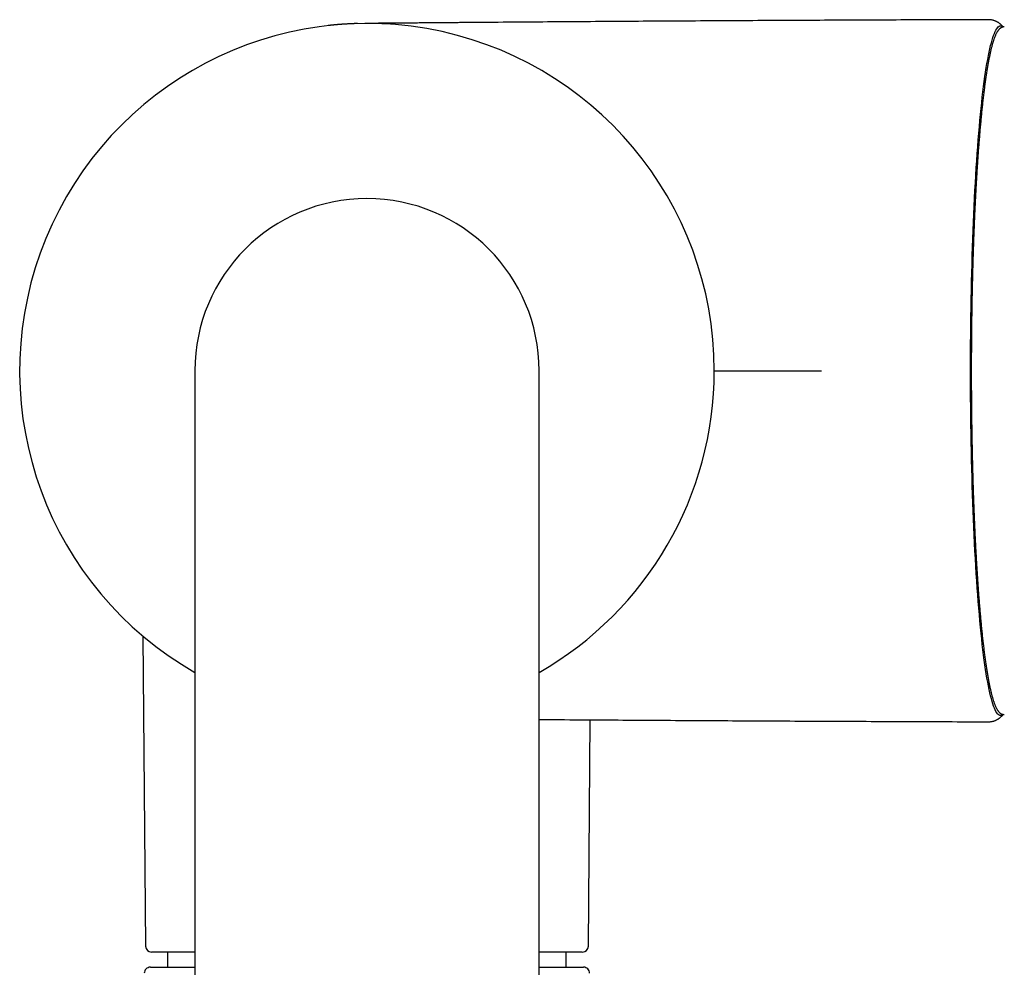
# Model space of a CAD drawing. Header units: millimetres. Extents: x 8 to 806, y 12 to 804.
# Tile 6 of 21: x 361 to 426, y 350 to 413. Entities that reach past the tile are written whole.
import ezdxf

# ---------------------------------------------------------------- set-up
doc = ezdxf.new("R2010")
doc.units = ezdxf.units.MM

msp = doc.modelspace()

# ---------------------------------------------------------------- linework, layer by layer
at = {"color": 7, "linetype": 'Continuous', "lineweight": 30}
for p, q in [((384.161, 412.793), (384.159, 412.793)), ((372.824, 389.793), (372.824, 349.793)), ((395.624, 349.793), (395.624, 389.793)), ((369.383, 372.221), (369.563, 351.689)), ((398.886, 351.689), (399.016, 366.677)), ((372.824, 351.293), (369.963, 351.293)), ((371.024, 351.293), (371.024, 350.293)), ((398.486, 351.293), (395.624, 351.293)), ((397.424, 350.293), (397.424, 351.293)), ((369.878, 350.293), (372.823, 350.293)), ((395.626, 350.293), (398.571, 350.293))]:
    msp.add_line(p, q, dxfattribs=at)
at = {"color": 7, "linetype": 'Continuous', "lineweight": 30, "flags": 128}
for points in [[(424.198, 389.793), (424.199, 390.391), (424.201, 390.988), (424.204, 391.585), (424.209, 392.18), (424.215, 392.774), (424.222, 393.366), (424.231, 393.955), (424.241, 394.542), (424.253, 395.125), (424.266, 395.705), (424.28, 396.28), (424.295, 396.851), (424.312, 397.418), (424.33, 397.979), (424.349, 398.534), (424.37, 399.083), (424.392, 399.626), (424.415, 400.163), (424.439, 400.692), (424.465, 401.214), (424.491, 401.728), (424.519, 402.233), (424.548, 402.731), (424.578, 403.219), (424.609, 403.698), (424.642, 404.168), (424.675, 404.627), (424.709, 405.077), (424.745, 405.516), (424.781, 405.944), (424.818, 406.362), (424.857, 406.768), (424.896, 407.162), (424.936, 407.544), (424.977, 407.914), (425.019, 408.272), (425.061, 408.617), (425.104, 408.95), (425.149, 409.269), (425.193, 409.574), (425.239, 409.867), (425.285, 410.145), (425.332, 410.41), (425.379, 410.66), (425.427, 410.896), (425.475, 411.117), (425.524, 411.324), (425.574, 411.517), (425.623, 411.694), (425.673, 411.856), (425.724, 412.004), (425.775, 412.135), (425.826, 412.252), (425.877, 412.353), (425.929, 412.439), (425.981, 412.51), (426.033, 412.564), (426.085, 412.603), (426.137, 412.627), (426.189, 412.635), (426.241, 412.627), (426.293, 412.603), (426.345, 412.564), (426.352, 412.558)], [(426.354, 367.03), (426.345, 367.021), (426.293, 366.982), (426.241, 366.959), (426.189, 366.951), (426.137, 366.959), (426.085, 366.982), (426.033, 367.021), (425.981, 367.076), (425.929, 367.146), (425.877, 367.232), (425.826, 367.334), (425.775, 367.45), (425.724, 367.582), (425.673, 367.729), (425.623, 367.892), (425.574, 368.069), (425.524, 368.261), (425.475, 368.468), (425.427, 368.69), (425.379, 368.926), (425.332, 369.176), (425.285, 369.441), (425.239, 369.719), (425.193, 370.011), (425.149, 370.317), (425.104, 370.636), (425.061, 370.968), (425.019, 371.313), (424.977, 371.671), (424.936, 372.041), (424.896, 372.424), (424.857, 372.818), (424.818, 373.224), (424.781, 373.641), (424.745, 374.07), (424.709, 374.509), (424.675, 374.958), (424.642, 375.418), (424.609, 375.888), (424.578, 376.367), (424.548, 376.855), (424.519, 377.352), (424.491, 377.858), (424.465, 378.372), (424.439, 378.894), (424.415, 379.423), (424.392, 379.959), (424.37, 380.502), (424.349, 381.052), (424.33, 381.607), (424.312, 382.168), (424.295, 382.734), (424.28, 383.305), (424.266, 383.881), (424.253, 384.461), (424.241, 385.044), (424.231, 385.63), (424.222, 386.22), (424.215, 386.811), (424.209, 387.405), (424.204, 388.001), (424.201, 388.597), (424.199, 389.195), (424.198, 389.793)]]:
    msp.add_lwpolyline(points, dxfattribs=at)
at = {"color": 7, "linetype": 'Continuous', "lineweight": 30}
for centre, radius, start, end in [((384.224, 389.793), 23, 0, 240.28724), ((384.224, 389.793), 11.4, 90, 180), ((384.224, 389.793), 11.4, 0, 90), ((384.224, 389.793), 23, 299.71276, 0), ((369.963, 351.693), 0.4, 180.5, 270), ((398.486, 351.693), 0.4, 270, 359.5), ((369.878, 349.893), 0.4, 90, 180.5), ((398.571, 349.893), 0.4, 359.5, 90)]:
    msp.add_arc(centre, radius, start, end, dxfattribs=at)
for points, knots in [([(383.603, 412.785), (383.604, 412.785), (383.604, 412.785), (383.603, 412.785), (383.6, 412.784), (383.598, 412.784), (383.593, 412.784), (383.584, 412.784), (383.567, 412.784), (383.542, 412.783), (383.506, 412.782), (383.466, 412.78), (383.429, 412.779), (383.39, 412.778), (383.346, 412.776), (383.291, 412.774), (383.227, 412.771), (383.156, 412.768), (383.081, 412.765), (383.008, 412.761), (382.924, 412.756), (382.828, 412.751), (382.722, 412.744), (382.644, 412.739), (382.593, 412.735), (382.568, 412.733), (382.547, 412.732), (382.528, 412.731), (382.515, 412.73), (382.505, 412.729), (382.498, 412.728), (382.494, 412.728), (382.49, 412.728), (382.487, 412.728), (382.485, 412.727), (382.484, 412.727), (382.484, 412.727), (382.484, 412.727)], [0, 0, 0, 0, 0.006906, 0.018208, 0.023187, 0.027823, 0.030798, 0.037485, 0.047201, 0.065081, 0.088688, 0.120863, 0.145534, 0.163873, 0.200181, 0.240761, 0.285462, 0.352196, 0.415271, 0.47989, 0.549295, 0.649175, 0.756007, 0.863339, 0.890003, 0.916614, 0.942957, 0.959495, 0.972049, 0.980864, 0.984083, 0.986751, 0.989066, 0.991193, 0.993344, 0.995725, 1, 1, 1, 1]), ([(385.558, 412.763), (385.558, 412.763), (385.558, 412.763), (385.555, 412.763), (385.55, 412.763), (385.541, 412.764), (385.528, 412.764), (385.51, 412.765), (385.489, 412.766), (385.459, 412.768), (385.421, 412.769), (385.379, 412.771), (385.334, 412.773), (385.289, 412.775), (385.25, 412.776), (385.216, 412.777), (385.186, 412.778), (385.159, 412.779), (385.115, 412.781), (385.054, 412.783), (384.976, 412.785), (384.892, 412.787), (384.802, 412.789), (384.71, 412.791), (384.621, 412.792), (384.536, 412.793), (384.455, 412.793), (384.378, 412.793), (384.307, 412.793), (384.241, 412.793), (384.182, 412.792), (384.149, 412.792), (384.133, 412.792)], [0, 0, 0, 0, 0.00674, 0.015517, 0.022788, 0.029079, 0.034935, 0.041217, 0.048732, 0.057735, 0.074881, 0.091452, 0.112018, 0.133513, 0.151377, 0.16623, 0.178424, 0.190057, 0.202176, 0.236964, 0.275503, 0.317833, 0.371686, 0.42839, 0.488095, 0.550939, 0.617045, 0.686524, 0.759479, 0.835997, 0.91615, 1, 1, 1, 1]), ([(392.595, 412.862), (392.482, 412.861), (392.238, 412.859), (391.868, 412.856), (391.49, 412.853), (391.125, 412.85), (390.772, 412.847), (390.433, 412.844), (390.106, 412.841), (389.787, 412.839), (389.476, 412.836), (389.175, 412.834), (388.888, 412.832), (388.615, 412.829), (388.356, 412.827), (388.114, 412.825), (387.887, 412.823), (387.677, 412.822), (387.479, 412.82), (387.296, 412.819), (387.126, 412.817), (386.97, 412.816), (386.832, 412.815), (386.712, 412.814), (386.609, 412.813), (386.516, 412.812), (386.433, 412.812), (386.361, 412.811), (386.3, 412.81), (386.248, 412.81), (386.198, 412.81), (386.14, 412.809), (386.067, 412.809), (385.981, 412.808), (385.882, 412.807), (385.77, 412.806), (385.644, 412.805), (385.52, 412.804), (385.403, 412.803), (385.299, 412.802), (385.203, 412.801), (385.112, 412.8), (385.029, 412.799), (384.952, 412.799), (384.883, 412.798), (384.823, 412.797), (384.772, 412.797), (384.731, 412.797), (384.703, 412.796), (384.687, 412.796), (384.679, 412.796), (384.669, 412.796), (384.66, 412.796), (384.654, 412.796), (384.648, 412.796), (384.644, 412.796), (384.64, 412.796), (384.635, 412.796), (384.626, 412.796), (384.616, 412.796), (384.605, 412.796), (384.596, 412.795), (384.586, 412.795), (384.576, 412.795), (384.566, 412.795), (384.557, 412.795), (384.549, 412.795), (384.543, 412.795), (384.541, 412.795), (384.539, 412.795)], [0, 0, 0, 0, 0.039264, 0.084296, 0.127874, 0.169993, 0.210649, 0.249837, 0.287552, 0.32379, 0.360164, 0.394908, 0.428018, 0.45949, 0.489322, 0.51751, 0.543384, 0.567695, 0.590442, 0.611623, 0.631238, 0.649286, 0.665768, 0.678903, 0.69084, 0.701578, 0.711119, 0.719463, 0.726613, 0.732573, 0.737458, 0.744429, 0.752901, 0.762879, 0.774366, 0.787362, 0.801871, 0.817886, 0.830566, 0.842507, 0.85371, 0.864176, 0.873907, 0.882905, 0.890981, 0.89782, 0.903632, 0.908684, 0.913376, 0.916555, 0.919724, 0.922179, 0.923552, 0.9246, 0.925051, 0.925489, 0.925947, 0.926453, 0.927687, 0.930253, 0.933792, 0.937796, 0.942624, 0.948286, 0.956188, 0.965306, 0.975645, 0.987208, 1, 1, 1, 1]), ([(425.384, 413.04), (423.767, 413.034), (420.463, 413.024), (415.473, 413.003), (410.415, 412.978), (405.357, 412.95), (400.298, 412.918), (396.037, 412.889), (393.462, 412.869), (392.574, 412.862)], [0, 0, 0, 0, 0.14789, 0.302059, 0.456229, 0.610397, 0.764566, 0.918735, 1, 1, 1, 1]), ([(426.359, 412.557), (426.357, 412.56), (426.343, 412.578), (426.313, 412.611), (426.271, 412.655), (426.228, 412.697), (426.184, 412.737), (426.138, 412.775), (426.091, 412.81), (426.043, 412.843), (425.992, 412.874), (425.94, 412.903), (425.886, 412.93), (425.831, 412.954), (425.773, 412.975), (425.714, 412.994), (425.654, 413.01), (425.592, 413.023), (425.528, 413.032), (425.464, 413.038), (425.416, 413.04), (425.389, 413.04), (425.384, 413.039)], [0, 0, 0, 0, 0.011381, 0.082997, 0.150328, 0.214073, 0.27481, 0.33302, 0.389112, 0.443435, 0.49629, 0.54794, 0.598614, 0.648513, 0.697815, 0.746672, 0.79522, 0.843576, 0.891844, 0.940114, 0.988469, 1, 1, 1, 1]), ([(381.977, 412.683), (381.976, 412.683), (381.976, 412.683), (381.97, 412.683), (381.962, 412.682), (381.953, 412.681), (381.942, 412.68), (381.924, 412.678), (381.895, 412.675), (381.859, 412.671), (381.816, 412.667), (381.779, 412.663), (381.75, 412.66), (381.728, 412.658), (381.71, 412.656), (381.695, 412.654), (381.684, 412.653), (381.672, 412.651), (381.664, 412.651), (381.662, 412.65), (381.661, 412.65)], [0, 0, 0, 0, 0.068896, 0.10833, 0.139595, 0.153547, 0.167311, 0.208947, 0.254287, 0.332858, 0.412401, 0.499923, 0.544107, 0.583214, 0.62111, 0.662308, 0.710404, 0.767715, 0.961533, 1, 1, 1, 1]), ([(382.751, 412.746), (382.749, 412.745), (382.743, 412.745), (382.726, 412.744), (382.703, 412.742), (382.679, 412.741), (382.653, 412.739), (382.624, 412.737), (382.594, 412.735), (382.561, 412.733), (382.527, 412.73), (382.488, 412.727), (382.45, 412.724), (382.416, 412.722), (382.389, 412.72), (382.363, 412.718), (382.331, 412.715), (382.3, 412.712), (382.268, 412.71), (382.244, 412.708), (382.216, 412.705), (382.184, 412.702), (382.151, 412.7), (382.122, 412.697), (382.099, 412.695), (382.077, 412.693), (382.052, 412.69), (382.019, 412.687), (381.978, 412.683), (381.935, 412.679), (381.906, 412.676), (381.892, 412.675)], [0, 0, 0, 0, 0.03675, 0.08674, 0.14087, 0.190697, 0.238858, 0.296704, 0.347668, 0.398467, 0.458284, 0.511972, 0.561206, 0.591612, 0.619369, 0.643054, 0.662979, 0.697172, 0.713045, 0.729988, 0.748764, 0.772757, 0.798326, 0.819239, 0.835439, 0.849246, 0.869257, 0.895544, 0.928117, 0.966978, 1, 1, 1, 1]), ([(426.432, 412.56), (426.421, 412.561), (426.397, 412.561), (426.361, 412.558), (426.325, 412.551), (426.289, 412.541), (426.255, 412.527), (426.221, 412.511), (426.188, 412.491), (426.156, 412.467), (426.123, 412.44), (426.091, 412.408), (426.058, 412.372), (426.026, 412.331), (425.994, 412.286), (425.962, 412.237), (425.931, 412.184), (425.901, 412.127), (425.872, 412.067), (425.844, 412.004), (425.816, 411.939), (425.789, 411.87), (425.762, 411.798), (425.736, 411.723), (425.71, 411.645), (425.684, 411.563), (425.659, 411.479), (425.634, 411.391), (425.609, 411.3), (425.585, 411.206), (425.56, 411.109), (425.536, 411.009), (425.512, 410.905), (425.488, 410.798), (425.465, 410.688), (425.441, 410.574), (425.418, 410.458), (425.395, 410.338), (425.372, 410.215), (425.349, 410.089), (425.327, 409.96), (425.304, 409.828), (425.282, 409.692), (425.26, 409.554), (425.238, 409.412), (425.216, 409.267), (425.195, 409.119), (425.173, 408.968), (425.152, 408.815), (425.131, 408.658), (425.11, 408.498), (425.09, 408.335), (425.069, 408.17), (425.049, 408.001), (425.029, 407.829), (425.009, 407.655), (424.989, 407.478), (424.97, 407.298), (424.951, 407.116), (424.932, 406.93), (424.913, 406.742), (424.894, 406.551), (424.876, 406.358), (424.858, 406.162), (424.84, 405.963), (424.822, 405.762), (424.804, 405.558), (424.787, 405.352), (424.77, 405.143), (424.753, 404.932), (424.737, 404.718), (424.72, 404.502), (424.704, 404.284), (424.688, 404.064), (424.673, 403.841), (424.657, 403.616), (424.642, 403.388), (424.627, 403.159), (424.613, 402.927), (424.598, 402.694), (424.584, 402.458), (424.57, 402.22), (424.557, 401.981), (424.543, 401.739), (424.53, 401.496), (424.518, 401.25), (424.505, 401.003), (424.493, 400.754), (424.481, 400.503), (424.469, 400.251), (424.458, 399.997), (424.447, 399.741), (424.436, 399.484), (424.425, 399.225), (424.415, 398.965), (424.405, 398.703), (424.396, 398.44), (424.386, 398.175), (424.377, 397.909), (424.368, 397.642), (424.36, 397.374), (424.352, 397.104), (424.344, 396.833), (424.336, 396.561), (424.329, 396.288), (424.322, 396.014), (424.315, 395.739), (424.309, 395.463), (424.303, 395.186), (424.297, 394.909), (424.291, 394.63), (424.286, 394.351), (424.281, 394.071), (424.277, 393.79), (424.272, 393.509), (424.268, 393.227), (424.265, 392.944), (424.262, 392.661), (424.258, 392.378), (424.256, 392.094), (424.253, 391.81), (424.251, 391.525), (424.25, 391.24), (424.248, 390.955), (424.247, 390.67), (424.246, 390.384), (424.246, 390.099), (424.246, 389.813), (424.246, 389.528), (424.246, 389.242), (424.247, 388.957), (424.248, 388.672), (424.249, 388.387), (424.251, 388.102), (424.253, 387.817), (424.255, 387.533), (424.258, 387.249), (424.261, 386.965), (424.264, 386.682), (424.268, 386.4), (424.272, 386.118), (424.276, 385.836), (424.281, 385.555), (424.285, 385.275), (424.29, 384.996), (424.296, 384.717), (424.302, 384.439), (424.308, 384.162), (424.314, 383.886), (424.321, 383.611), (424.328, 383.337), (424.335, 383.064), (424.343, 382.792), (424.35, 382.523), (424.356, 382.346), (424.358, 382.259)], [0, 0, 0, 0, 0.004373, 0.008914, 0.013468, 0.01808, 0.022802, 0.027686, 0.032785, 0.038158, 0.043857, 0.049922, 0.056364, 0.063148, 0.070188, 0.077373, 0.084602, 0.091798, 0.098938, 0.106016, 0.113035, 0.120001, 0.12692, 0.1338, 0.140644, 0.14746, 0.15425, 0.161018, 0.167767, 0.174501, 0.181219, 0.187926, 0.194621, 0.201307, 0.207985, 0.214655, 0.221318, 0.227976, 0.234628, 0.241275, 0.247919, 0.254558, 0.261193, 0.267826, 0.274456, 0.281083, 0.287707, 0.29433, 0.30095, 0.307569, 0.314186, 0.320801, 0.327415, 0.334027, 0.340639, 0.347249, 0.353858, 0.360466, 0.367073, 0.373679, 0.380285, 0.38689, 0.393494, 0.400097, 0.4067, 0.413302, 0.419904, 0.426505, 0.433106, 0.439706, 0.446306, 0.452905, 0.459504, 0.466103, 0.472701, 0.479299, 0.485897, 0.492494, 0.499092, 0.505688, 0.512285, 0.518882, 0.525478, 0.532074, 0.53867, 0.545265, 0.551861, 0.558456, 0.565051, 0.571646, 0.578241, 0.584836, 0.59143, 0.598025, 0.604619, 0.611213, 0.617807, 0.624401, 0.630995, 0.637589, 0.644183, 0.650776, 0.65737, 0.663963, 0.670557, 0.67715, 0.683743, 0.690337, 0.69693, 0.703523, 0.710116, 0.716709, 0.723302, 0.729895, 0.736488, 0.743081, 0.749674, 0.756266, 0.762859, 0.769452, 0.776045, 0.782637, 0.78923, 0.795823, 0.802415, 0.809008, 0.815601, 0.822193, 0.828786, 0.835379, 0.841971, 0.848564, 0.855157, 0.861749, 0.868342, 0.874935, 0.881527, 0.88812, 0.894713, 0.901306, 0.907899, 0.914491, 0.921084, 0.927677, 0.93427, 0.940863, 0.947456, 0.954049, 0.960642, 0.967236, 0.973829, 0.980422, 0.987016, 0.993609, 1, 1, 1, 1]), ([(407.224, 389.793), (407.225, 389.793), (407.227, 389.793), (407.245, 389.793), (407.273, 389.793), (407.312, 389.793), (407.362, 389.793), (407.424, 389.793), (407.496, 389.793), (407.579, 389.793), (407.672, 389.793), (407.776, 389.793), (407.89, 389.793), (408.015, 389.793), (408.149, 389.793), (408.293, 389.793), (408.446, 389.793), (408.608, 389.793), (408.779, 389.793), (408.959, 389.793), (409.147, 389.793), (409.342, 389.793), (409.546, 389.793), (409.756, 389.793), (409.974, 389.793), (410.198, 389.793), (410.428, 389.793), (410.663, 389.793), (410.904, 389.793), (411.15, 389.793), (411.4, 389.793), (411.655, 389.793), (411.912, 389.793), (412.173, 389.793), (412.437, 389.793), (412.703, 389.793), (412.971, 389.793), (413.24, 389.793), (413.509, 389.793), (413.779, 389.793), (414.05, 389.793), (414.229, 389.793), (414.319, 389.793)], [0, 0, 0, 0, 0.025, 0.05, 0.075, 0.1, 0.125, 0.15, 0.175, 0.2, 0.225, 0.25, 0.275, 0.3, 0.325, 0.35, 0.375, 0.4, 0.425, 0.45, 0.475, 0.5, 0.525, 0.55, 0.575, 0.6, 0.625, 0.65, 0.675, 0.7, 0.725, 0.75, 0.775, 0.8, 0.825, 0.85, 0.875, 0.9, 0.925, 0.95, 0.975, 1, 1, 1, 1]), ([(424.358, 382.259), (424.36, 382.212), (424.364, 382.075), (424.371, 381.85), (424.38, 381.583), (424.389, 381.317), (424.399, 381.053), (424.409, 380.791), (424.419, 380.529), (424.429, 380.27), (424.44, 380.011), (424.451, 379.755), (424.462, 379.499), (424.473, 379.246), (424.485, 378.994), (424.497, 378.744), (424.509, 378.496), (424.522, 378.249), (424.535, 378.004), (424.548, 377.762), (424.561, 377.521), (424.575, 377.282), (424.589, 377.045), (424.603, 376.81), (424.618, 376.577), (424.632, 376.346), (424.647, 376.118), (424.663, 375.891), (424.678, 375.667), (424.694, 375.445), (424.71, 375.225), (424.726, 375.008), (424.742, 374.793), (424.759, 374.58), (424.776, 374.37), (424.793, 374.162), (424.81, 373.956), (424.828, 373.753), (424.846, 373.553), (424.864, 373.355), (424.882, 373.16), (424.901, 372.968), (424.919, 372.778), (424.938, 372.591), (424.957, 372.406), (424.977, 372.225), (424.996, 372.046), (425.016, 371.87), (425.036, 371.696), (425.056, 371.526), (425.076, 371.359), (425.097, 371.194), (425.117, 371.032), (425.138, 370.873), (425.159, 370.718), (425.181, 370.565), (425.202, 370.415), (425.224, 370.269), (425.245, 370.125), (425.267, 369.984), (425.29, 369.847), (425.312, 369.713), (425.334, 369.582), (425.357, 369.454), (425.38, 369.329), (425.403, 369.207), (425.426, 369.088), (425.449, 368.973), (425.473, 368.861), (425.496, 368.752), (425.52, 368.647), (425.544, 368.544), (425.568, 368.445), (425.592, 368.349), (425.617, 368.257), (425.642, 368.167), (425.667, 368.081), (425.692, 367.998), (425.718, 367.918), (425.743, 367.841), (425.769, 367.768), (425.796, 367.698), (425.823, 367.63), (425.85, 367.566), (425.879, 367.505), (425.907, 367.447), (425.937, 367.392), (425.968, 367.34), (426, 367.29), (426.033, 367.245), (426.068, 367.202), (426.102, 367.166), (426.136, 367.135), (426.169, 367.109), (426.201, 367.087), (426.234, 367.068), (426.269, 367.052), (426.305, 367.04), (426.342, 367.031), (426.38, 367.026), (426.41, 367.024), (426.427, 367.025), (426.432, 367.026)], [0, 0, 0, 0, 0.0053766, 0.0155934, 0.0258104, 0.0360275, 0.0462447, 0.0564621, 0.0666797, 0.0768974, 0.0871153, 0.0973333, 0.1075516, 0.1177701, 0.1279887, 0.1382076, 0.1484267, 0.1586461, 0.1688657, 0.1790856, 0.1893058, 0.1995263, 0.2097471, 0.2199682, 0.2301897, 0.2404116, 0.2506338, 0.2608565, 0.2710796, 0.2813031, 0.2915271, 0.3017517, 0.3119768, 0.3222024, 0.3324287, 0.3426556, 0.3528831, 0.3631114, 0.3733405, 0.3835704, 0.3938011, 0.4040328, 0.4142655, 0.4244992, 0.434734, 0.44497, 0.4552073, 0.465446, 0.4756862, 0.4859279, 0.4961714, 0.5064167, 0.516664, 0.5269134, 0.5371652, 0.5474195, 0.5576765, 0.5679365, 0.5781997, 0.5884664, 0.5987371, 0.609012, 0.6192915, 0.6295761, 0.6398665, 0.650163, 0.6604665, 0.6707778, 0.6810976, 0.6914271, 0.7017673, 0.7121197, 0.7224858, 0.7328674, 0.7432667, 0.7536861, 0.7641285, 0.7745975, 0.7850969, 0.7956318, 0.8062076, 0.8168312, 0.8275102, 0.8382536, 0.8490712, 0.859973, 0.8709673, 0.8820567, 0.8932293, 0.9044401, 0.9155535, 0.9263874, 0.9355842, 0.9442252, 0.9523549, 0.9600476, 0.9673856, 0.9751632, 0.9826255, 0.9898595, 0.9969549, 1, 1, 1, 1]), ([(395.624, 366.701), (396.525, 366.694), (399.111, 366.675), (403.384, 366.648), (408.442, 366.618), (413.501, 366.592), (418.559, 366.57), (422.52, 366.555), (424.795, 366.548), (425.384, 366.546)], [0, 0, 0, 0, 0.09077, 0.260745, 0.43072, 0.600695, 0.77067, 0.940644, 1, 1, 1, 1]), ([(425.384, 366.546), (425.403, 366.546), (425.444, 366.546), (425.506, 366.551), (425.571, 366.56), (425.634, 366.572), (425.697, 366.587), (425.759, 366.605), (425.819, 366.627), (425.877, 366.652), (425.934, 366.679), (425.989, 366.709), (426.042, 366.742), (426.093, 366.777), (426.142, 366.814), (426.19, 366.853), (426.236, 366.895), (426.281, 366.94), (426.323, 366.985), (426.348, 367.015), (426.36, 367.029)], [0, 0, 0, 0, 0.042394, 0.091111, 0.140114, 0.189481, 0.239301, 0.289674, 0.340717, 0.392569, 0.445394, 0.499387, 0.554774, 0.611824, 0.67085, 0.732221, 0.796371, 0.863819, 0.935183, 1, 1, 1, 1])]:
    msp.add_open_spline(points, degree=3, knots=knots, dxfattribs=at)

doc.saveas('drawing.dxf')
